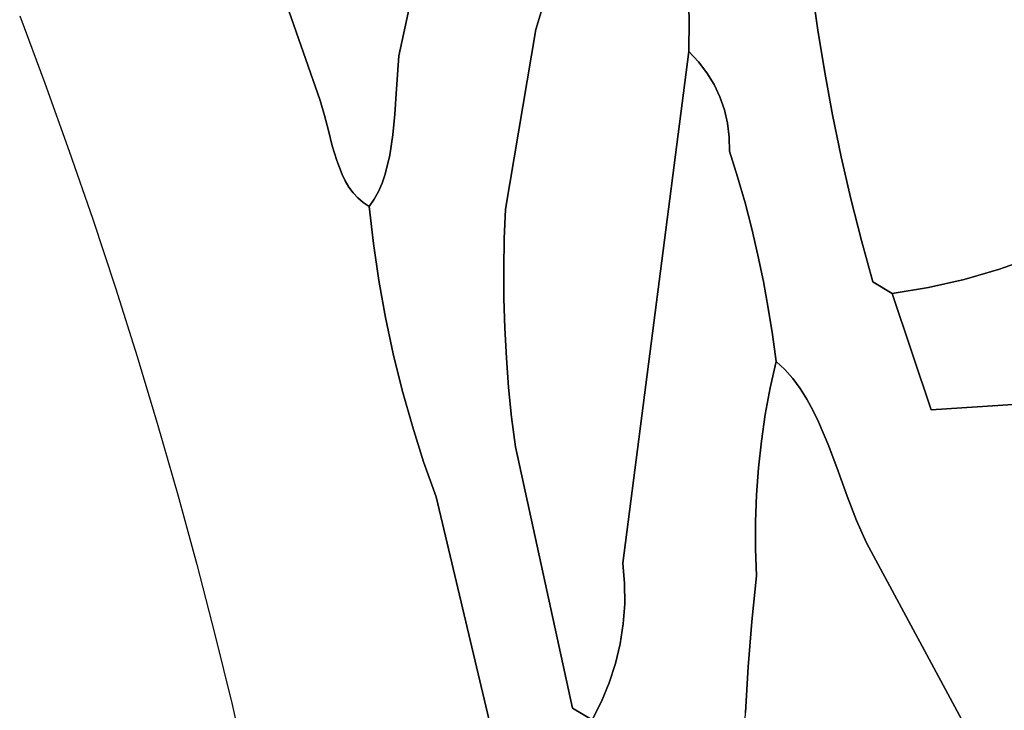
# Model space of a CAD drawing. Header units: inches. Extents: x 37.2 to 70.6, y 17.4 to 61.6.
# Tile 12 of 78: x 42.6 to 45.9, y 39.5 to 41.8. Entities that reach past the tile are written whole.
import ezdxf

# ---------------------------------------------------------------- set-up
doc = ezdxf.new("R2010")
doc.units = ezdxf.units.IN
doc.layers.add('SURFACES_FOR_SKETCHUP', color=7, linetype='Continuous')

msp = doc.modelspace()

# ---------------------------------------------------------------- linework, layer by layer
at = {"layer": 'SURFACES_FOR_SKETCHUP'}
for points, invisible_edges in [([(43.8086, 42.6788), (43.753, 42.6726), (43.8941, 41.6646)], 10), ([(43.8086, 42.6788), (43.8941, 41.6646), (43.8625, 42.6924)], 3), ([(44.1194, 42.7017), (43.8625, 42.6924), (43.8941, 41.6646)], 3), ([(44.1194, 42.7017), (43.8941, 41.6646), (44.4346, 42.0361)], 10), ([(43.3293, 42.3834), (43.8941, 41.6646), (43.753, 42.6726)], 11), ([(42.6231, 41.7981), (42.7077, 41.572), (43.3293, 42.3834)], 10), ([(43.6298, 41.514), (43.3293, 42.3834), (42.7077, 41.572)], 10), ([(43.6298, 41.514), (43.8941, 41.6646), (43.3293, 42.3834)], 3), ([(45.6727, 42.0873), (45.3216, 41.6079), (45.7679, 42.0984)], 3), ([(45.3478, 41.4664), (45.7679, 42.0984), (45.3216, 41.6079)], 3), ([(45.5772, 42.0786), (45.3216, 41.6079), (45.6727, 42.0873)], 3), ([(46.2566, 41.7854), (45.7679, 42.0984), (45.3478, 41.4664)], 11), ([(45.2781, 41.8926), (45.2983, 41.75), (45.4815, 42.0722)], 10), ([(45.4815, 42.0722), (45.2983, 41.75), (45.5772, 42.0786)], 3), ([(45.3216, 41.6079), (45.5772, 42.0786), (45.2983, 41.75)], 3), ([(44.3953, 41.8937), (44.4346, 42.0361), (43.8941, 41.6646)], 10), ([(44.353, 41.752), (44.3953, 41.8937), (43.8941, 41.6646)], 10), ([(44.3953, 41.8937), (44.353, 41.752), (44.8671, 41.7852)], 10), ([(44.8671, 41.7852), (44.8644, 41.8919), (44.3953, 41.8937)], 10), ([(44.8644, 41.8919), (44.8671, 41.7852), (45.2781, 41.8926)], 10), ([(45.2983, 41.75), (45.2781, 41.8926), (44.8671, 41.7852)], 10), ([(44.8662, 41.6785), (44.8671, 41.7852), (44.353, 41.752)], 10), ([(44.8671, 41.7852), (44.8662, 41.6785), (44.8984, 41.6445)], 8), ([(44.8671, 41.7852), (44.8984, 41.6445), (45.2983, 41.75)], 11), ([(46.2887, 41.6573), (46.2566, 41.7854), (45.3478, 41.4664)], 10), ([(43.8854, 41.5368), (43.8809, 41.4681), (44.353, 41.752)], 10), ([(44.2517, 41.1498), (44.353, 41.752), (43.8809, 41.4681)], 10), ([(43.8854, 41.5368), (44.353, 41.752), (43.8941, 41.6646)], 3), ([(44.353, 41.752), (44.2517, 41.1498), (44.8662, 41.6785)], 10), ([(44.9266, 41.6076), (45.2983, 41.75), (44.8984, 41.6445)], 3), ([(44.9507, 41.5681), (45.2983, 41.75), (44.9266, 41.6076)], 3), ([(45.2983, 41.75), (44.9507, 41.5681), (45.3216, 41.6079)], 3), ([(43.8941, 41.6646), (43.6298, 41.514), (43.8854, 41.5368)], 3), ([(44.2475, 41.0501), (44.2457, 40.9504), (44.8662, 41.6785)], 10), ([(44.2457, 40.9504), (44.2462, 40.8506), (44.8662, 41.6785)], 10), ([(44.2462, 40.8506), (44.2491, 40.751), (44.8662, 41.6785)], 10), ([(44.2517, 41.1498), (44.2475, 41.0501), (44.8662, 41.6785)], 10), ([(44.6443, 39.9636), (44.8662, 41.6785), (44.2491, 40.751)], 10), ([(44.8662, 41.6785), (44.6443, 39.9636), (45.0024, 41.345)], 10), ([(44.9703, 41.5264), (44.9507, 41.5681), (44.8662, 41.6785)], 10), ([(44.8662, 41.6785), (44.9507, 41.5681), (44.8984, 41.6445)], 3), ([(45.0024, 41.345), (44.9703, 41.5264), (44.8662, 41.6785)], 11), ([(45.3478, 41.4664), (45.3771, 41.3254), (46.2887, 41.6573)], 10), ([(46.2887, 41.6573), (45.3771, 41.3254), (46.3184, 41.5287)], 3), ([(44.9266, 41.6076), (44.8984, 41.6445), (44.9507, 41.5681)], 2), ([(44.9703, 41.5264), (45.3216, 41.6079), (44.9507, 41.5681)], 3), ([(44.9855, 41.4829), (45.3216, 41.6079), (44.9703, 41.5264)], 3), ([(45.3216, 41.6079), (44.9855, 41.4829), (45.3478, 41.4664)], 3), ([(42.7077, 41.572), (42.7893, 41.3447), (43.6298, 41.514)], 10), ([(43.6448, 41.4644), (43.8854, 41.5368), (43.6298, 41.514)], 3), ([(43.8854, 41.5368), (43.6448, 41.4644), (43.8809, 41.4681)], 3), ([(44.9703, 41.5264), (45.0024, 41.345), (44.9855, 41.4829)], 3), ([(46.0228, 40.9894), (46.3184, 41.5287), (45.3771, 41.3254)], 11), ([(42.7893, 41.3447), (42.8681, 41.1163), (43.6298, 41.514)], 10), ([(43.6448, 41.4644), (43.6298, 41.514), (42.8681, 41.1163)], 10), ([(43.6579, 41.4133), (43.6448, 41.4644), (42.8681, 41.1163)], 10), ([(43.6579, 41.4133), (43.8809, 41.4681), (43.6448, 41.4644)], 3), ([(43.8809, 41.4681), (43.6579, 41.4133), (43.8742, 41.399)], 3), ([(43.8809, 41.4681), (43.8742, 41.399), (44.2517, 41.1498)], 10), ([(44.996, 41.4379), (44.9855, 41.4829), (45.0017, 41.3918)], 2), ([(45.0024, 41.345), (45.0017, 41.3918), (44.9855, 41.4829)], 10), ([(44.996, 41.4379), (45.3478, 41.4664), (44.9855, 41.4829)], 3), ([(45.0017, 41.3918), (45.3478, 41.4664), (44.996, 41.4379)], 3), ([(45.0017, 41.3918), (45.0024, 41.345), (45.3478, 41.4664)], 10), ([(45.3478, 41.4664), (45.0024, 41.345), (45.3771, 41.3254)], 3), ([(43.671, 41.3624), (43.6579, 41.4133), (42.8681, 41.1163)], 10), ([(43.671, 41.3624), (43.8742, 41.399), (43.6579, 41.4133)], 3), ([(43.8742, 41.399), (43.671, 41.3624), (43.8638, 41.3315)], 3), ([(43.8742, 41.399), (43.8638, 41.3315), (44.2517, 41.1498)], 10), ([(43.6856, 41.3129), (43.671, 41.3624), (42.8681, 41.1163)], 10), ([(43.6856, 41.3129), (43.8638, 41.3315), (43.671, 41.3624)], 3), ([(43.6856, 41.3129), (43.7036, 41.2664), (43.8638, 41.3315)], 10), ([(43.8481, 41.2676), (43.8638, 41.3315), (43.7036, 41.2664)], 10), ([(43.8638, 41.3315), (43.8481, 41.2676), (44.2517, 41.1498)], 10), ([(45.0024, 41.345), (44.6443, 39.9636), (45.0295, 41.2586)], 3), ([(45.0295, 41.2586), (45.3771, 41.3254), (45.0024, 41.345)], 3), ([(45.0544, 41.1716), (45.3771, 41.3254), (45.0295, 41.2586)], 3), ([(45.3771, 41.3254), (45.0544, 41.1716), (45.4094, 41.1851)], 3), ([(45.3771, 41.3254), (45.4094, 41.1851), (45.9069, 40.9487)], 10), ([(46.0228, 40.9894), (45.3771, 41.3254), (45.9069, 40.9487)], 3), ([(43.6856, 41.3129), (42.8681, 41.1163), (43.7036, 41.2664)], 3), ([(42.9438, 40.8868), (43.7036, 41.2664), (42.8681, 41.1163)], 3), ([(43.7036, 41.2664), (42.9438, 40.8868), (43.7144, 41.2447)], 3), ([(43.7036, 41.2664), (43.7144, 41.2447), (43.8481, 41.2676)], 10), ([(43.8378, 41.2377), (43.8481, 41.2676), (43.7144, 41.2447)], 10), ([(43.8481, 41.2676), (43.8378, 41.2377), (44.2517, 41.1498)], 10), ([(45.0295, 41.2586), (44.6443, 39.9636), (45.0544, 41.1716)], 3), ([(43.7144, 41.2447), (42.9438, 40.8868), (43.7266, 41.2243)], 3), ([(43.7266, 41.2243), (42.9438, 40.8868), (43.8089, 41.0345)], 11), ([(43.7144, 41.2447), (43.7266, 41.2243), (43.8378, 41.2377)], 10), ([(43.7266, 41.2243), (43.7406, 41.2053), (43.8378, 41.2377)], 10), ([(43.8089, 41.0345), (43.7406, 41.2053), (43.7266, 41.2243)], 9), ([(43.8256, 41.2095), (43.8378, 41.2377), (43.7406, 41.2053)], 10), ([(43.8378, 41.2377), (43.8256, 41.2095), (44.2517, 41.1498)], 10), ([(43.7406, 41.2053), (43.7565, 41.188), (43.8256, 41.2095)], 10), ([(43.8089, 41.0345), (43.7565, 41.188), (43.7406, 41.2053)], 9), ([(43.8113, 41.1832), (43.8256, 41.2095), (43.7565, 41.188)], 10), ([(43.8089, 41.0345), (44.2475, 41.0501), (43.8256, 41.2095)], 11), ([(43.8113, 41.1832), (43.8089, 41.0345), (43.8256, 41.2095)], 3), ([(44.2475, 41.0501), (44.2517, 41.1498), (43.8256, 41.2095)], 10), ([(43.8089, 41.0345), (43.7744, 41.1725), (43.7565, 41.188)], 9), ([(43.7565, 41.188), (43.7744, 41.1725), (43.8113, 41.1832)], 10), ([(43.7948, 41.159), (43.8113, 41.1832), (43.7744, 41.1725)], 2), ([(43.8089, 41.0345), (43.7948, 41.159), (43.7744, 41.1725)], 8), ([(43.7948, 41.159), (43.8089, 41.0345), (43.8113, 41.1832)], 2), ([(45.0544, 41.1716), (44.6443, 39.9636), (45.0771, 41.0841)], 3), ([(45.0771, 41.0841), (45.4094, 41.1851), (45.0544, 41.1716)], 3), ([(45.0977, 40.9961), (45.4094, 41.1851), (45.0771, 41.0841)], 3), ([(45.4094, 41.1851), (45.0977, 40.9961), (45.4447, 41.0455)], 3), ([(45.7889, 40.9146), (45.9069, 40.9487), (45.4094, 41.1851)], 10), ([(45.4094, 41.1851), (45.4447, 41.0455), (45.7889, 40.9146)], 10), ([(45.0771, 41.0841), (44.6443, 39.9636), (45.0977, 40.9961)], 3), ([(43.8271, 40.9105), (43.8089, 41.0345), (42.9438, 40.8868)], 10), ([(44.2475, 41.0501), (43.8089, 41.0345), (44.2457, 40.9504)], 3), ([(43.8271, 40.9105), (44.2457, 40.9504), (43.8089, 41.0345)], 3), ([(45.1162, 40.9076), (45.4447, 41.0455), (45.0977, 40.9961)], 3), ([(45.4447, 41.0455), (45.1162, 40.9076), (45.4831, 40.9066)], 3), ([(45.4447, 41.0455), (45.4831, 40.9066), (45.6692, 40.8873)], 10), ([(45.6692, 40.8873), (45.7889, 40.9146), (45.4447, 41.0455)], 10), ([(45.0977, 40.9961), (44.6443, 39.9636), (45.1162, 40.9076)], 3), ([(45.9069, 40.9487), (45.9701, 40.4967), (46.0228, 40.9894)], 3), ([(44.2457, 40.9504), (43.8271, 40.9105), (44.2462, 40.8506)], 3), ([(45.7889, 40.9146), (45.9701, 40.4967), (45.9069, 40.9487)], 3), ([(42.9438, 40.8868), (43.0165, 40.6563), (43.8271, 40.9105)], 10), ([(43.8492, 40.7873), (43.8271, 40.9105), (43.0165, 40.6563)], 10), ([(43.8492, 40.7873), (44.2462, 40.8506), (43.8271, 40.9105)], 3), ([(45.1162, 40.9076), (44.6443, 39.9636), (45.1324, 40.8186)], 3), ([(45.1324, 40.8186), (45.4831, 40.9066), (45.1162, 40.9076)], 3), ([(45.1465, 40.7293), (45.4831, 40.9066), (45.1324, 40.8186)], 3), ([(45.1465, 40.7293), (45.1877, 40.6122), (45.4831, 40.9066)], 11), ([(45.2145, 40.5818), (45.4831, 40.9066), (45.1877, 40.6122)], 3), ([(45.4831, 40.9066), (45.2145, 40.5818), (45.548, 40.8668)], 3), ([(45.548, 40.8668), (45.6692, 40.8873), (45.4831, 40.9066)], 2), ([(45.6692, 40.8873), (45.6779, 40.4772), (45.7889, 40.9146)], 3), ([(45.9701, 40.4967), (45.7889, 40.9146), (45.6779, 40.4772)], 3), ([(45.239, 40.5488), (45.548, 40.8668), (45.2145, 40.5818)], 3), ([(45.2615, 40.5134), (45.548, 40.8668), (45.239, 40.5488)], 3), ([(45.548, 40.8668), (45.2615, 40.5134), (45.6779, 40.4772)], 3), ([(45.548, 40.8668), (45.6779, 40.4772), (45.6692, 40.8873)], 2), ([(44.2462, 40.8506), (43.8492, 40.7873), (44.2491, 40.751)], 3), ([(45.1324, 40.8186), (44.6443, 39.9636), (45.1388, 40.551)], 11), ([(45.1465, 40.7293), (45.1324, 40.8186), (45.1388, 40.551)], 10), ([(43.0165, 40.6563), (43.0863, 40.4248), (43.8492, 40.7873)], 10), ([(43.8753, 40.6649), (43.8492, 40.7873), (43.0863, 40.4248)], 10), ([(43.8753, 40.6649), (44.2491, 40.751), (43.8492, 40.7873)], 3), ([(44.2491, 40.751), (43.8753, 40.6649), (44.2544, 40.6514)], 3), ([(44.2544, 40.6514), (44.6443, 39.9636), (44.2491, 40.751)], 3), ([(45.1584, 40.6396), (45.1465, 40.7293), (45.1388, 40.551)], 2), ([(45.1465, 40.7293), (45.1584, 40.6396), (45.1877, 40.6122)], 8), ([(43.9053, 40.5433), (43.8753, 40.6649), (43.0863, 40.4248)], 10), ([(43.9053, 40.5433), (44.2544, 40.6514), (43.8753, 40.6649)], 3), ([(44.2544, 40.6514), (43.9053, 40.5433), (44.2621, 40.552)], 3), ([(44.2621, 40.552), (44.6443, 39.9636), (44.2544, 40.6514)], 3), ([(45.1584, 40.6396), (45.1388, 40.551), (45.1877, 40.6122)], 2), ([(45.2145, 40.5818), (45.1877, 40.6122), (45.1388, 40.551)], 10), ([(45.239, 40.5488), (45.2145, 40.5818), (45.1388, 40.551)], 10), ([(43.0863, 40.4248), (43.153, 40.1922), (43.9053, 40.5433)], 10), ([(43.9053, 40.5433), (43.153, 40.1922), (43.9392, 40.4228)], 3), ([(43.9392, 40.4228), (44.2621, 40.552), (43.9053, 40.5433)], 3), ([(44.2621, 40.552), (43.9392, 40.4228), (44.2721, 40.4527)], 3), ([(44.2621, 40.552), (44.2721, 40.4527), (44.6443, 39.9636)], 10), ([(45.1224, 40.4619), (45.1388, 40.551), (44.6443, 39.9636)], 10), ([(45.1388, 40.551), (45.1224, 40.4619), (45.239, 40.5488)], 10), ([(45.2615, 40.5134), (45.239, 40.5488), (45.1224, 40.4619)], 10), ([(45.2615, 40.5134), (45.1224, 40.4619), (45.2821, 40.476)], 3), ([(45.2821, 40.476), (45.6779, 40.4772), (45.2615, 40.5134)], 3), ([(46.3102, 39.668), (45.9701, 40.4967), (45.461, 40.0317)], 10), ([(45.6779, 40.4772), (45.461, 40.0317), (45.9701, 40.4967)], 3), ([(45.2821, 40.476), (45.1224, 40.4619), (45.3012, 40.437)], 3), ([(45.2821, 40.476), (45.3012, 40.437), (45.6779, 40.4772)], 10), ([(45.3012, 40.437), (45.3357, 40.3554), (45.6779, 40.4772)], 10), ([(45.3357, 40.3554), (45.367, 40.2713), (45.6779, 40.4772)], 10), ([(45.367, 40.2713), (45.3969, 40.1875), (45.6779, 40.4772)], 10), ([(45.3969, 40.1875), (45.4276, 40.1067), (45.6779, 40.4772)], 10), ([(45.461, 40.0317), (45.6779, 40.4772), (45.4276, 40.1067)], 3), ([(43.977, 40.3034), (44.2721, 40.4527), (43.9392, 40.4228)], 3), ([(44.2721, 40.4527), (43.977, 40.3034), (44.2845, 40.3537)], 3), ([(44.2721, 40.4527), (44.2845, 40.3537), (44.6443, 39.9636)], 10), ([(45.1224, 40.4619), (44.6443, 39.9636), (45.1093, 40.3723)], 3), ([(45.1093, 40.3723), (45.3012, 40.437), (45.1224, 40.4619)], 3), ([(45.3012, 40.437), (45.1093, 40.3723), (45.3357, 40.3554)], 3), ([(43.9392, 40.4228), (43.153, 40.1922), (43.977, 40.3034)], 3), ([(45.1093, 40.3723), (44.6443, 39.9636), (45.0994, 40.2824)], 3), ([(45.0994, 40.2824), (45.3357, 40.3554), (45.1093, 40.3723)], 3), ([(44.0186, 40.1851), (44.2845, 40.3537), (43.977, 40.3034)], 3), ([(44.2845, 40.3537), (44.0186, 40.1851), (44.4766, 39.4775)], 3), ([(44.2845, 40.3537), (44.4766, 39.4775), (44.6504, 39.8954)], 10), ([(44.6443, 39.9636), (44.2845, 40.3537), (44.6504, 39.8954)], 3), ([(45.3357, 40.3554), (45.0994, 40.2824), (45.367, 40.2713)], 3), ([(43.2167, 39.9587), (43.977, 40.3034), (43.153, 40.1922)], 3), ([(43.977, 40.3034), (43.2167, 39.9587), (44.0186, 40.1851)], 3), ([(45.0994, 40.2824), (44.6443, 39.9636), (45.0928, 40.1921)], 3), ([(45.0928, 40.1921), (45.367, 40.2713), (45.0994, 40.2824)], 3), ([(45.367, 40.2713), (45.0928, 40.1921), (45.3969, 40.1875)], 3), ([(43.2774, 39.7243), (44.0186, 40.1851), (43.2167, 39.9587)], 3), ([(43.3351, 39.4889), (44.0186, 40.1851), (43.2774, 39.7243)], 3), ([(43.3351, 39.4889), (43.3896, 39.2527), (44.0186, 40.1851)], 10), ([(44.3436, 38.8177), (44.0186, 40.1851), (43.3896, 39.2527)], 10), ([(44.3436, 38.8177), (44.4766, 39.4775), (44.0186, 40.1851)], 3), ([(45.0928, 40.1921), (44.6443, 39.9636), (45.0895, 40.1016)], 3), ([(45.0928, 40.1921), (45.0895, 40.1016), (45.3969, 40.1875)], 10), ([(45.3969, 40.1875), (45.0895, 40.1016), (45.4276, 40.1067)], 3), ([(45.0895, 40.1016), (44.6443, 39.9636), (45.0895, 40.011)], 3), ([(45.0895, 40.011), (45.4276, 40.1067), (45.0895, 40.1016)], 3), ([(45.4276, 40.1067), (45.0895, 40.011), (45.461, 40.0317)], 3), ([(45.0895, 40.011), (44.6443, 39.9636), (45.0927, 39.9204)], 3), ([(45.077, 39.7679), (45.0646, 39.6152), (45.461, 40.0317)], 10), ([(45.461, 40.0317), (45.0646, 39.6152), (45.9258, 39.1699)], 3), ([(45.0927, 39.9204), (45.077, 39.7679), (45.461, 40.0317)], 10), ([(45.0927, 39.9204), (45.461, 40.0317), (45.0895, 40.011)], 3), ([(45.461, 40.0317), (45.9258, 39.1699), (46.3102, 39.668)], 10), ([(44.6504, 39.8954), (45.0927, 39.9204), (44.6443, 39.9636)], 3), ([(45.0927, 39.9204), (44.6504, 39.8954), (45.077, 39.7679)], 3), ([(44.651, 39.8273), (44.6504, 39.8954), (44.4766, 39.4775)], 10), ([(44.651, 39.8273), (45.077, 39.7679), (44.6504, 39.8954)], 3), ([(44.6461, 39.7596), (44.651, 39.8273), (44.4766, 39.4775)], 10), ([(44.6461, 39.7596), (45.077, 39.7679), (44.651, 39.8273)], 3), ([(44.6357, 39.6926), (44.6461, 39.7596), (44.4766, 39.4775)], 10), ([(44.6357, 39.6926), (45.0646, 39.6152), (44.6461, 39.7596)], 3), ([(45.0646, 39.6152), (45.077, 39.7679), (44.6461, 39.7596)], 10), ([(44.6357, 39.6926), (44.4766, 39.4775), (44.62, 39.6266)], 3), ([(44.6357, 39.6926), (44.62, 39.6266), (45.0646, 39.6152)], 10), ([(44.62, 39.6266), (44.4766, 39.4775), (44.5991, 39.562)], 3), ([(44.62, 39.6266), (44.5991, 39.562), (45.0556, 39.4622)], 10), ([(45.0556, 39.4622), (45.0646, 39.6152), (44.62, 39.6266)], 10), ([(45.0646, 39.6152), (45.0556, 39.4622), (45.9258, 39.1699)], 10), ([(44.5729, 39.4991), (44.5991, 39.562), (44.4766, 39.4775)], 10), ([(44.5991, 39.562), (44.5729, 39.4991), (45.0556, 39.4622)], 10), ([(44.4766, 39.4775), (44.3436, 38.8177), (44.56, 39.3058)], 11), ([(44.5415, 39.4383), (44.5729, 39.4991), (44.4766, 39.4775)], 2), ([(44.56, 39.3058), (44.5415, 39.4383), (44.4766, 39.4775)], 8), ([(44.5729, 39.4991), (44.5415, 39.4383), (44.56, 39.3058)], 8), ([(44.5729, 39.4991), (44.56, 39.3058), (45.05, 39.3091)], 11), ([(45.05, 39.3091), (45.0556, 39.4622), (44.5729, 39.4991)], 10)]:
    msp.add_3dface(points, dxfattribs=dict(at, invisible_edges=invisible_edges))

doc.saveas('drawing.dxf')
